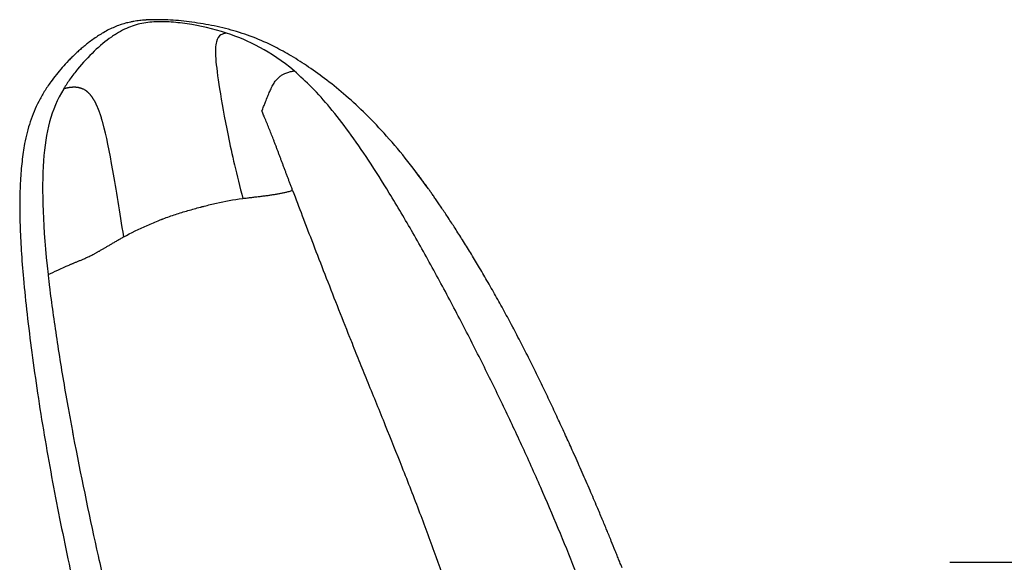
# Paper-space layout '_Left' of a CAD drawing. Header units: millimetres. Extents: x -619 to 152, y 0 to 682.
# Tile 4 of 8: x -619 to -330, y 522 to 682. Entities that reach past the tile are written whole.
import ezdxf

# ---------------------------------------------------------------- set-up
doc = ezdxf.new("R2010")
doc.units = ezdxf.units.MM

psp = doc.layouts.new('_Left')

# ---------------------------------------------------------------- linework, layer by layer
at = {"color": 7, "linetype": 'Continuous', "lineweight": 25}
psp.add_line((-345.99, 522.48), (-321.19, 522.49), dxfattribs=at)
for points, knots in [([(-576.81, 681.73), (-576.81, 681.73), (-576.81, 681.73), (-576.82, 681.73), (-576.86, 681.73), (-576.93, 681.73), (-577.03, 681.73), (-577.16, 681.74), (-577.31, 681.74), (-577.49, 681.75), (-577.69, 681.75), (-577.93, 681.76), (-578.22, 681.76), (-578.57, 681.76), (-579, 681.76), (-579.48, 681.76), (-580.01, 681.75), (-580.59, 681.74), (-581.14, 681.72), (-581.66, 681.69), (-581.93, 681.67), (-582.13, 681.66), (-582.33, 681.64), (-582.6, 681.62), (-583.16, 681.57), (-583.87, 681.49), (-584.7, 681.38), (-585.57, 681.24), (-586.7, 681.01), (-588.03, 680.69), (-589.55, 680.21), (-591.1, 679.62), (-592.67, 678.9), (-594.19, 678.09), (-595.68, 677.19), (-597.06, 676.26), (-598.36, 675.31), (-599.54, 674.39), (-600.58, 673.53), (-601.61, 672.63), (-602.64, 671.69), (-603.64, 670.72), (-604.98, 669.36), (-606.6, 667.6), (-608.32, 665.54), (-610.1, 663.19), (-611.83, 660.59), (-613.41, 657.77), (-614.74, 654.9), (-615.86, 651.93), (-616.79, 648.78), (-617.63, 644.98), (-618.32, 640.31), (-618.79, 634.53), (-618.99, 628.23), (-618.89, 621.35), (-618.52, 613.8), (-617.83, 605.06), (-616.8, 595.04), (-615.4, 583.81), (-613.72, 571.97), (-611.78, 559.8), (-609.62, 547.56), (-607.29, 535.44), (-604.75, 523.18), (-602.04, 510.96), (-599.17, 498.85), (-596.22, 487.13), (-593.14, 475.44), (-589.9, 463.43), (-586.46, 450.92), (-582.62, 437.43), (-578.33, 423.03), (-573.53, 407.79), (-568.27, 392.23), (-562.5, 376.45), (-556.76, 362.09), (-551.15, 349.15), (-545.8, 337.58), (-540, 325.8), (-534.16, 314.63), (-528.39, 304.15), (-522.83, 294.54), (-517.12, 285.19), (-511.33, 276.31), (-505.84, 268.51), (-500.71, 261.82), (-495.92, 256.18), (-491.1, 251.1), (-486.18, 246.58), (-482.47, 243.5), (-480.4, 242.07), (-480, 241.79)], [0, 0, 0, 0, 0.001827, 0.025075, 0.046815, 0.067007, 0.085631, 0.102682, 0.116826, 0.129697, 0.141321, 0.151732, 0.160968, 0.170927, 0.179202, 0.18588, 0.19104, 0.194759, 0.197123, 0.197878, 0.198184, 0.198464, 0.19874, 0.199031, 0.199714, 0.201669, 0.204485, 0.208114, 0.212473, 0.220711, 0.230066, 0.239937, 0.249618, 0.258342, 0.264565, 0.269862, 0.274307, 0.277148, 0.279636, 0.281853, 0.283895, 0.285866, 0.28786, 0.292163, 0.297103, 0.30268, 0.310859, 0.319472, 0.328076, 0.336265, 0.343857, 0.350965, 0.361015, 0.37074, 0.380545, 0.390793, 0.401788, 0.413778, 0.428895, 0.445326, 0.462701, 0.480625, 0.498708, 0.516667, 0.534262, 0.55323, 0.571199, 0.588543, 0.605834, 0.623654, 0.642343, 0.661892, 0.684364, 0.707751, 0.731863, 0.756494, 0.78148, 0.799503, 0.81789, 0.836779, 0.856314, 0.872359, 0.888507, 0.904512, 0.920159, 0.935288, 0.947449, 0.959357, 0.971344, 0.983758, 0.996867, 1, 1, 1, 1]), ([(-558.24, 677.81), (-562.24, 679.13), (-566.13, 680.03), (-571.63, 680.82), (-573.4, 681), (-575.32, 681.1), (-575.63, 681.11), (-575.96, 681.13), (-576.09, 681.13), (-576.11, 681.13), (-576.12, 681.13), (-576.14, 681.13), (-576.2, 681.13), (-576.36, 681.14), (-577.34, 681.17), (-578.25, 681.16), (-580.62, 681.07), (-582.14, 680.9), (-585.16, 680.2), (-586.66, 679.69), (-588.98, 678.57), (-589.77, 678.13), (-590.68, 677.57), (-590.83, 677.48), (-590.98, 677.38), (-591.04, 677.34), (-591.06, 677.33), (-591.07, 677.32), (-591.09, 677.31), (-591.21, 677.23), (-591.53, 677.02), (-591.84, 676.81), (-593.7, 675.5), (-595.42, 674.07), (-598.79, 670.88), (-600.44, 669.1), (-602.72, 666.31), (-603.45, 665.35), (-604.48, 663.91), (-604.81, 663.42), (-605.29, 662.69), (-605.52, 662.33), (-605.79, 661.9), (-605.9, 661.72), (-605.97, 661.59), (-606.01, 661.53), (-606.05, 661.47)], [0, 0, 0, 0, 0.25, 0.25, 0.375, 0.375, 0.390625, 0.398438, 0.399414, 0.399902, 0.399902, 0.400391, 0.400391, 0.402344, 0.40625, 0.4375, 0.4375, 0.5, 0.5, 0.5625, 0.5625, 0.59375, 0.59375, 0.597656, 0.599609, 0.599609, 0.600098, 0.600098, 0.600586, 0.601563, 0.609375, 0.625, 0.625, 0.75, 0.75, 0.875, 0.875, 0.9375, 0.9375, 0.96875, 0.96875, 0.984375, 0.992188, 0.996094, 0.996094, 1, 1, 1, 1]), ([(-498.98, 632.07), (-500.97, 634.78), (-504.88, 640.12), (-511.02, 647.44), (-517.1, 653.87), (-522.98, 659.32), (-528.61, 663.93), (-533.98, 667.81), (-539.08, 671.08), (-544.5, 674.08), (-550.38, 676.7), (-556.88, 678.83), (-563.43, 680.33), (-569.9, 681.26), (-574.79, 681.74), (-577.49, 681.71), (-578.12, 681.7)], [0, 0, 0, 0, 0.103819, 0.20392, 0.294499, 0.376575, 0.451101, 0.518913, 0.580787, 0.637994, 0.709588, 0.779158, 0.8487, 0.916596, 0.980588, 1, 1, 1, 1]), ([(-558.24, 677.81), (-558.48, 677.77), (-558.76, 677.73), (-559.32, 677.58), (-559.61, 677.47), (-560.45, 676.96), (-560.95, 676.36), (-561.51, 674.16), (-561.57, 672.57), (-561.26, 668.06), (-560.88, 665.15), (-560.3, 661.42)], [0, 0, 0, 0, 0.125, 0.125, 0.25, 0.25, 0.5, 0.5, 0.75, 0.75, 1, 1, 1, 1]), ([(-538.42, 666.73), (-541.83, 669.62), (-545.19, 671.86), (-551.8, 675.43), (-555.04, 676.75), (-558.24, 677.81)], [0, 0, 0, 0, 0.5, 0.5, 1, 1, 1, 1]), ([(-547.88, 654.95), (-547.86, 655.01), (-547.81, 655.14), (-547.68, 655.47), (-547.49, 655.95), (-547.26, 656.54), (-547.04, 657.1), (-546.68, 658.04), (-546.17, 659.3), (-545.52, 660.85), (-544.84, 662.26), (-544.13, 663.47), (-543.39, 664.39), (-542.65, 665.07), (-541.91, 665.58), (-541.22, 665.94), (-540.59, 666.2), (-540, 666.39), (-539.45, 666.53), (-538.91, 666.64), (-538.59, 666.7), (-538.42, 666.73)], [0, 0, 0, 0, 0.005697, 0.01146, 0.031609, 0.051876, 0.070715, 0.089567, 0.151551, 0.21362, 0.286918, 0.360837, 0.435582, 0.511142, 0.587475, 0.664541, 0.730991, 0.797787, 0.864894, 0.932305, 1, 1, 1, 1]), ([(-455.9, 520.06), (-455.93, 520.15), (-457.56, 524.29), (-460.9, 532.44), (-466.09, 544.65), (-471.55, 556.82), (-477.33, 569.1), (-483.39, 581.44), (-489.83, 594.04), (-496.54, 606.67), (-503.4, 618.99), (-510.05, 630.29), (-516.3, 640.21), (-522.09, 648.6), (-527.64, 655.75), (-532.95, 661.78), (-536.67, 665.14), (-538.42, 666.73)], [0, 0, 0, 0, 0.001805, 0.07869, 0.156083, 0.236858, 0.315103, 0.396619, 0.480511, 0.565749, 0.650064, 0.730523, 0.797869, 0.857957, 0.911102, 0.958142, 1, 1, 1, 1]), ([(-600.4, 661.4), (-600.47, 661.43), (-600.6, 661.48), (-600.8, 661.56), (-600.99, 661.62), (-601.18, 661.68), (-601.37, 661.73), (-601.56, 661.78), (-601.74, 661.82), (-601.92, 661.85), (-602.11, 661.87), (-602.29, 661.89), (-602.46, 661.91), (-602.64, 661.92), (-602.81, 661.93), (-602.98, 661.93), (-603.15, 661.93), (-603.32, 661.92), (-603.48, 661.91), (-603.65, 661.9), (-603.81, 661.89), (-603.96, 661.87), (-604.12, 661.85), (-604.27, 661.83), (-604.43, 661.81), (-604.57, 661.79), (-604.72, 661.76), (-604.86, 661.73), (-605.01, 661.71), (-605.15, 661.68), (-605.28, 661.65), (-605.42, 661.62), (-605.55, 661.59), (-605.68, 661.56), (-605.8, 661.53), (-605.93, 661.5), (-606.01, 661.48), (-606.05, 661.47)], [0, 0, 0, 0, 0.02831, 0.056636, 0.084976, 0.113329, 0.141694, 0.170069, 0.198456, 0.226855, 0.255266, 0.283692, 0.312132, 0.34059, 0.369066, 0.397561, 0.426077, 0.454613, 0.48317, 0.511748, 0.540345, 0.568959, 0.59759, 0.626235, 0.654894, 0.683569, 0.712259, 0.740963, 0.769683, 0.798418, 0.827168, 0.855934, 0.884715, 0.913512, 0.942325, 0.971155, 1, 1, 1, 1]), ([(-606.05, 661.47), (-607.93, 658.35), (-609.25, 655.23), (-611.13, 648.37), (-611.68, 644.63), (-612.57, 631.65), (-612.15, 620.69), (-610.62, 606.95)], [0, 0, 0, 0, 0.25, 0.25, 0.5, 0.5, 1, 1, 1, 1]), ([(-594.48, 651.24), (-594.51, 651.35), (-594.57, 651.58), (-594.66, 651.91), (-594.76, 652.23), (-594.85, 652.55), (-594.95, 652.86), (-595.04, 653.16), (-595.14, 653.46), (-595.23, 653.75), (-595.33, 654.03), (-595.42, 654.31), (-595.52, 654.57), (-595.61, 654.84), (-595.71, 655.09), (-595.8, 655.34), (-595.9, 655.58), (-596, 655.82), (-596.09, 656.04), (-596.19, 656.27), (-596.28, 656.48), (-596.38, 656.69), (-596.47, 656.89), (-596.56, 657.09), (-596.66, 657.28), (-596.75, 657.46), (-596.85, 657.64), (-596.94, 657.81), (-597.03, 657.98), (-597.13, 658.14), (-597.22, 658.3), (-597.31, 658.45), (-597.4, 658.6), (-597.49, 658.74), (-597.58, 658.87), (-597.68, 659.01), (-597.77, 659.13), (-597.86, 659.26), (-597.95, 659.38), (-598.04, 659.49), (-598.13, 659.6), (-598.21, 659.71), (-598.3, 659.81), (-598.39, 659.91), (-598.48, 660), (-598.57, 660.09), (-598.65, 660.18), (-598.74, 660.26), (-598.83, 660.35), (-598.91, 660.42), (-599, 660.5), (-599.09, 660.57), (-599.17, 660.64), (-599.26, 660.71), (-599.34, 660.77), (-599.42, 660.83), (-599.51, 660.89), (-599.59, 660.95), (-599.67, 661), (-599.84, 661.11), (-600.08, 661.25), (-600.3, 661.35), (-600.4, 661.4)], [0, 0, 0, 0, 0.015069, 0.030127, 0.045175, 0.060215, 0.075246, 0.090271, 0.105289, 0.120303, 0.135314, 0.150322, 0.165328, 0.180335, 0.195343, 0.210352, 0.225364, 0.240378, 0.255397, 0.270419, 0.285446, 0.300478, 0.315515, 0.330558, 0.345607, 0.360663, 0.375726, 0.3908, 0.405883, 0.420977, 0.436082, 0.451199, 0.466328, 0.481468, 0.49662, 0.511784, 0.526959, 0.542145, 0.557341, 0.572547, 0.587763, 0.602987, 0.618219, 0.633459, 0.648705, 0.663958, 0.679216, 0.69448, 0.709747, 0.725019, 0.740295, 0.755574, 0.770856, 0.786142, 0.80143, 0.816722, 0.832017, 0.847316, 0.862619, 0.877928, 0.93892, 1, 1, 1, 1]), ([(-560.3, 661.42), (-559.71, 657.69), (-558.92, 653.12), (-556.7, 642.39), (-555.29, 636.22), (-553.46, 629.3)], [0, 0, 0, 0, 0.5, 0.5, 1, 1, 1, 1]), ([(-538.86, 631.65), (-538.98, 631.97), (-539.21, 632.6), (-539.57, 633.55), (-539.93, 634.49), (-540.28, 635.44), (-540.63, 636.37), (-540.98, 637.3), (-541.33, 638.23), (-541.67, 639.16), (-542.02, 640.08), (-542.36, 640.99), (-542.7, 641.9), (-543.04, 642.8), (-543.38, 643.7), (-543.72, 644.59), (-544.06, 645.48), (-544.7, 647.15), (-545.64, 649.57), (-546.6, 651.93), (-547.3, 653.6), (-547.62, 654.36), (-547.83, 654.84), (-547.88, 654.95)], [0, 0, 0, 0, 0.03938, 0.078666, 0.117859, 0.156955, 0.195955, 0.234857, 0.273661, 0.312365, 0.350969, 0.38947, 0.427867, 0.46616, 0.504349, 0.542431, 0.580401, 0.618258, 0.758124, 0.896669, 0.932893, 0.984522, 1, 1, 1, 1]), ([(-588.41, 618.01), (-589.57, 625.33), (-590.61, 631.9), (-592.59, 643.12), (-593.53, 647.77), (-594.48, 651.24)], [0, 0, 0, 0, 0.5, 0.5, 1, 1, 1, 1]), ([(-442.19, 520.88), (-442.32, 521.2), (-442.59, 521.88), (-443.07, 523.1), (-443.61, 524.44), (-444.39, 526.37), (-445.43, 528.93), (-446.71, 532.05), (-448.07, 535.33), (-449.71, 539.24), (-451.63, 543.72), (-453.86, 548.84), (-456.05, 553.78), (-458.2, 558.54), (-460.23, 562.99), (-462.04, 566.89), (-463.53, 570.06), (-464.66, 572.45), (-465.82, 574.85), (-467.41, 578.11), (-469.44, 582.21), (-471.86, 586.95), (-474.31, 591.64), (-476.78, 596.25), (-479.28, 600.75), (-481.76, 605.1), (-484.21, 609.28), (-486.59, 613.23), (-488.88, 616.92), (-491.05, 620.33), (-493.09, 623.48), (-494.75, 625.97), (-495.94, 627.71), (-496.76, 628.91), (-497.51, 630), (-498.2, 630.98), (-498.83, 631.87), (-499.43, 632.72), (-500, 633.5), (-500.52, 634.22), (-500.97, 634.84), (-501.37, 635.37), (-501.7, 635.82), (-501.98, 636.19), (-502.21, 636.49), (-502.38, 636.72), (-502.5, 636.88), (-502.58, 636.98), (-502.61, 637.02), (-502.61, 637.01), (-502.61, 637.01)], [0, 0, 0, 0, 0.0053527, 0.0113652, 0.0172694, 0.0233442, 0.0367037, 0.0523245, 0.0703702, 0.0906879, 0.1207238, 0.1530781, 0.186337, 0.2109713, 0.2347055, 0.2572366, 0.268131, 0.2789053, 0.2897354, 0.3008269, 0.3242821, 0.3496921, 0.3766917, 0.4045747, 0.4325346, 0.4597909, 0.4856261, 0.5094389, 0.5307745, 0.5493562, 0.5651879, 0.5788437, 0.585367, 0.5920966, 0.5994348, 0.6077943, 0.6175014, 0.6287866, 0.6438653, 0.6615303, 0.6820508, 0.705709, 0.7328083, 0.7636686, 0.7985444, 0.8376241, 0.8810596, 0.9289617, 0.9813968, 1, 1, 1, 1]), ([(-553.46, 629.29), (-553.24, 629.32), (-552.8, 629.38), (-552.15, 629.46), (-551.5, 629.54), (-550.87, 629.61), (-550.24, 629.69), (-549.62, 629.76), (-549.01, 629.83), (-548.4, 629.9), (-547.81, 629.98), (-547.22, 630.05), (-546.64, 630.13), (-546.07, 630.2), (-545.51, 630.28), (-544.96, 630.36), (-544.42, 630.45), (-543.89, 630.54), (-543.37, 630.63), (-542.85, 630.72), (-542.35, 630.81), (-541.86, 630.91), (-541.37, 631.02), (-540.89, 631.12), (-540.4, 631.24), (-539.89, 631.37), (-539.36, 631.51), (-539.03, 631.6), (-538.86, 631.65)], [0, 0, 0, 0, 0.038602, 0.077064, 0.115395, 0.153608, 0.191716, 0.229731, 0.267666, 0.305528, 0.343325, 0.38106, 0.418738, 0.456363, 0.49394, 0.531475, 0.568973, 0.606439, 0.643877, 0.681292, 0.718688, 0.756068, 0.793434, 0.830788, 0.868133, 0.912096, 0.956054, 1, 1, 1, 1]), ([(-538.86, 631.65), (-537.92, 629.17), (-535.94, 623.94), (-532.79, 615.74), (-529.39, 606.95), (-525.82, 597.84), (-523.14, 591.09), (-521.29, 586.44), (-520.27, 583.9), (-519.11, 581.02), (-517.95, 578.14), (-515.48, 572.03), (-511.74, 562.83), (-506.62, 550.1), (-501.62, 537.27), (-496.83, 524.23), (-493.64, 515.2), (-492.07, 510.47), (-491.91, 510)], [0, 0, 0, 0, 0.061403, 0.129327, 0.202117, 0.278055, 0.354282, 0.369249, 0.393182, 0.417042, 0.440815, 0.464488, 0.568591, 0.669219, 0.780016, 0.88519, 0.988784, 1, 1, 1, 1]), ([(-588.41, 618.01), (-586.29, 619.17), (-583.95, 620.32), (-580.34, 621.92), (-579.12, 622.43), (-577.76, 622.96), (-577.53, 623.05), (-577.3, 623.14), (-577.21, 623.18), (-577.19, 623.18), (-577.19, 623.18), (-577.17, 623.19), (-577.13, 623.21), (-577.01, 623.25), (-576.9, 623.29), (-576.23, 623.55), (-575.63, 623.77), (-573.82, 624.4), (-572.61, 624.8), (-570.18, 625.56), (-568.95, 625.91), (-567.13, 626.42), (-566.52, 626.58), (-565.83, 626.76), (-565.72, 626.79), (-565.6, 626.82), (-565.56, 626.84), (-565.55, 626.84), (-565.54, 626.84), (-565.52, 626.85), (-565.43, 626.87), (-565.2, 626.93), (-564.97, 626.99), (-563.61, 627.34), (-562.42, 627.63), (-558.79, 628.45), (-556.29, 628.92), (-553.46, 629.3)], [0, 0, 0, 0, 0.25, 0.25, 0.375, 0.375, 0.390625, 0.398438, 0.399414, 0.399902, 0.399902, 0.400391, 0.400391, 0.402344, 0.40625, 0.40625, 0.4375, 0.4375, 0.5, 0.5, 0.5625, 0.5625, 0.59375, 0.59375, 0.597656, 0.599609, 0.599609, 0.600098, 0.600098, 0.600586, 0.601563, 0.609375, 0.625, 0.625, 0.75, 0.75, 1, 1, 1, 1]), ([(-597.18, 612.97), (-597.07, 613.02), (-596.87, 613.13), (-596.55, 613.3), (-596.23, 613.48), (-595.9, 613.67), (-595.56, 613.86), (-595.21, 614.06), (-594.86, 614.26), (-594.49, 614.48), (-594.12, 614.7), (-593.74, 614.92), (-593.35, 615.15), (-592.95, 615.39), (-592.54, 615.64), (-592.12, 615.88), (-591.7, 616.14), (-591.26, 616.4), (-590.81, 616.66), (-590.35, 616.93), (-589.88, 617.2), (-589.4, 617.47), (-588.91, 617.74), (-588.58, 617.92), (-588.42, 618.01)], [0, 0, 0, 0, 0.045131, 0.090236, 0.135312, 0.18036, 0.225386, 0.270397, 0.315405, 0.360423, 0.405468, 0.450556, 0.495704, 0.540929, 0.586249, 0.631678, 0.677228, 0.722911, 0.768733, 0.814695, 0.860796, 0.907043, 0.953443, 1, 1, 1, 1]), ([(-604.46, 609.75), (-604.35, 609.79), (-604.14, 609.89), (-603.81, 610.02), (-603.47, 610.17), (-603.12, 610.31), (-602.75, 610.46), (-602.38, 610.62), (-601.99, 610.78), (-601.59, 610.94), (-601.17, 611.12), (-600.74, 611.3), (-600.29, 611.49), (-599.82, 611.7), (-599.34, 611.92), (-598.83, 612.15), (-598.3, 612.4), (-597.76, 612.67), (-597.37, 612.87), (-597.18, 612.97)], [0, 0, 0, 0, 0.0593738, 0.1186845, 0.1779326, 0.2371174, 0.2962359, 0.3552843, 0.4142587, 0.4731555, 0.5319723, 0.5907081, 0.6493644, 0.7079477, 0.7664732, 0.8249453, 0.8833583, 0.9417075, 1, 1, 1, 1]), ([(-610.62, 606.95), (-610.56, 606.36), (-610.49, 605.77), (-610.35, 604.57), (-610.14, 602.76), (-609.6, 598.44), (-609.06, 594.59), (-607.93, 586.72), (-607.06, 581.26), (-605.65, 572.92), (-604.91, 568.72), (-604.01, 563.78), (-603.59, 561.49), (-603.41, 560.56), (-603.37, 560.33), (-603.36, 560.27), (-603.36, 560.26), (-603.35, 560.24), (-603.35, 560.23), (-603.34, 560.18), (-603.3, 559.96), (-603.13, 559.03), (-600.81, 546.87), (-598.3, 534.96), (-595.33, 521.69), (-594.73, 519.07), (-593.54, 513.93), (-592.94, 511.4), (-591.17, 503.97), (-589.99, 499.18), (-587.61, 489.71), (-586.41, 485.02), (-584.56, 477.89), (-583.94, 475.5), (-582.67, 470.64), (-582.03, 468.18), (-578.75, 455.69), (-575.93, 445.14), (-571.89, 431.44), (-571.05, 428.67), (-569.32, 423.09), (-568.43, 420.28), (-565.66, 411.77), (-563.7, 406.02), (-559.57, 394.4), (-557.4, 388.53), (-554.02, 379.68), (-552.86, 376.71), (-551.69, 373.73), (-551.68, 373.71), (-551.67, 373.7), (-551.67, 373.68), (-551.65, 373.65), (-551.62, 373.56), (-551.56, 373.4), (-551.43, 373.08), (-551.17, 372.43), (-550.66, 371.13), (-547.84, 364.09), (-545.05, 357.39), (-539.81, 345.37), (-537.05, 339.31), (-532.63, 330.1), (-531.11, 327.01), (-527.97, 320.79), (-526.34, 317.65), (-517.97, 301.9), (-510.54, 289.21), (-501.27, 275.64), (-499.42, 273.04), (-495.74, 268.12), (-493.92, 265.81), (-488.46, 259.3), (-484.81, 255.48), (-480.97, 252.05)], [0, 0, 0, 0, 0.007812, 0.007812, 0.015625, 0.03125, 0.0625, 0.0625, 0.125, 0.125, 0.15625, 0.171875, 0.179687, 0.181641, 0.182129, 0.182251, 0.182312, 0.182312, 0.182373, 0.182373, 0.182617, 0.183594, 0.1875, 0.25, 0.25, 0.265625, 0.265625, 0.28125, 0.28125, 0.3125, 0.3125, 0.34375, 0.34375, 0.359375, 0.359375, 0.375, 0.375, 0.4375, 0.4375, 0.453125, 0.453125, 0.46875, 0.46875, 0.5, 0.5, 0.53125, 0.53125, 0.546875, 0.546936, 0.546936, 0.546997, 0.546997, 0.547119, 0.547363, 0.547852, 0.548828, 0.550781, 0.554688, 0.5625, 0.625, 0.625, 0.6875, 0.6875, 0.71875, 0.71875, 0.75, 0.75, 0.875, 0.875, 0.90625, 0.90625, 0.9375, 0.9375, 1, 1, 1, 1])]:
    psp.add_open_spline(points, degree=3, knots=knots, dxfattribs=at)
psp.add_open_spline([(-610.62, 606.95), (-608.87, 607.72), (-606.73, 608.77), (-604.46, 609.75)], degree=3, dxfattribs=at)

doc.saveas('drawing.dxf')
